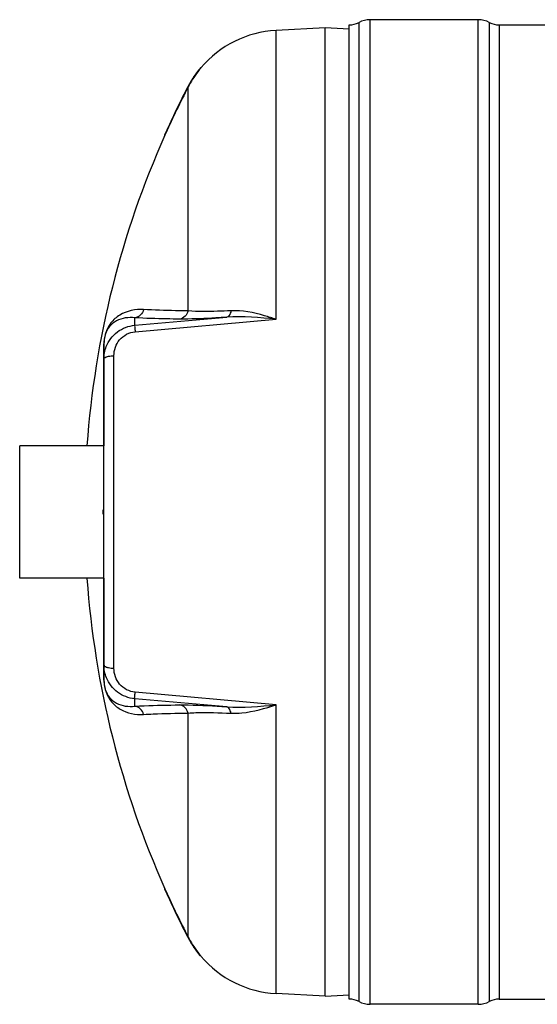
# Model space of a CAD drawing. Header units: millimetres. Extents: x 0 to 297, y 0 to 210.
# Tile 3 of 28: x 30 to 55, y 64 to 111. Entities that reach past the tile are written whole.
import ezdxf

# ---------------------------------------------------------------- set-up
doc = ezdxf.new("R2010")
doc.units = ezdxf.units.MM
doc.header["$LTSCALE"] = 16.335
doc.layers.get('0').update_dxf_attribs({"linetype": 'CONTINUOUS'})
doc.layers.add('08_SURFACES', color=7, linetype='CONTINUOUS')
doc.layers.add('AXES_REF', color=7, linetype='CONTINUOUS')

msp = doc.modelspace()

# ---------------------------------------------------------------- linework, layer by layer
at = {"color": 7, "linetype": 'Continuous'}
for p, q in [((44.862, 110.444), (42.536, 110.322)), ((44.862, 64.444), (44.862, 110.444)), ((46.002, 110.384), (44.862, 110.444)), ((46.002, 64.304), (46.002, 110.584)), ((52.131, 110.834), (47.002, 110.834)), ((53.131, 110.584), (148.913, 110.584)), ((34.362, 95.438), (34.362, 95.43)), ((34.362, 79.452), (34.362, 95.43)), ((34.322, 87.344), (34.322, 87.544)), ((34.362, 87.544), (34.322, 87.544)), ((34.362, 87.344), (34.322, 87.344)), ((44.862, 64.444), (42.536, 64.566)), ((44.862, 64.444), (45.999, 64.503)), ((53.131, 64.304), (148.913, 64.304)), ((52.131, 64.054), (47.002, 64.054))]:
    msp.add_line(p, q, dxfattribs=at)
at = {"color": 9, "linetype": 'Continuous'}
for p, q in [((46.473, 64.186), (46.473, 110.701)), ((47.002, 64.054), (47.002, 110.834)), ((52.131, 64.054), (52.131, 110.834)), ((52.661, 64.186), (52.661, 110.701)), ((53.131, 110.584), (53.131, 64.304)), ((42.536, 96.598), (42.536, 110.322)), ((35.823, 96.316), (40.194, 96.695)), ((35.823, 96.316), (35.823, 96.674)), ((35.84, 96.008), (42.536, 96.598)), ((34.352, 95.34), (34.352, 90.594)), ((34.836, 80.017), (34.836, 94.87)), ((34.352, 84.294), (34.352, 79.547)), ((42.536, 78.289), (35.84, 78.88)), ((35.823, 78.214), (35.823, 78.572)), ((40.194, 78.193), (35.823, 78.572)), ((42.536, 64.566), (42.536, 78.289))]:
    msp.add_line(p, q, dxfattribs=at)
for points in [[(34.352, 95.34), (34.354, 95.35), (34.356, 95.36), (34.358, 95.37), (34.359, 95.38), (34.36, 95.39), (34.361, 95.4), (34.362, 95.41), (34.362, 95.42), (34.362, 95.43)], [(34.352, 79.547), (34.354, 79.537), (34.356, 79.527), (34.358, 79.517), (34.359, 79.507), (34.36, 79.497), (34.361, 79.487), (34.362, 79.477), (34.362, 79.467), (34.362, 79.457)]]:
    msp.add_lwpolyline(points, dxfattribs=at)
at = {"color": 7, "linetype": 'Continuous'}
for centre, radius, start, end in [((46.002, 111.584), 1, 270, 298.0725), ((47.002, 109.709), 1.125, 90, 118.0725), ((52.131, 109.709), 1.125, 61.9275, 90), ((53.131, 111.584), 1, 241.9275, 270), ((42.797, 105.329), 5, 93, 139.9831), ((42.797, 69.559), 5, 220.0169, 267), ((46.002, 63.304), 1, 61.9275, 90), ((47.002, 65.179), 1.125, 241.9275, 270), ((52.131, 65.179), 1.125, 270, 298.0725), ((53.131, 63.304), 1, 90, 118.0725)]:
    msp.add_arc(centre, radius, start, end, dxfattribs=at)
at = {"color": 9, "linetype": 'Continuous'}
for centre, radius, start, end in [((36.804, 95.341), 2.452, 179.3072, 179.772), ((36.882, 95.34), 2.53, 179.7711, 180.0005), ((36.719, 79.545), 2.368, 179.9594, 183.5493), ((36.602, 79.54), 2.25, 183.5913, 183.8978)]:
    msp.add_arc(centre, radius, start, end, dxfattribs=at)
for points, knots in [([(36.247, 97.062), (35.859, 97.086), (35.249, 96.959), (34.517, 96.329), (34.356, 95.739), (34.352, 95.37)], [0, 0, 0, 0, 0.410856, 0.610304, 1, 1, 1, 1]), ([(38.357, 96.998), (38.156, 96.999), (37.452, 97.009), (36.748, 97.03), (36.247, 97.062)], [0, 0, 0, 0, 0.286502, 1, 1, 1, 1]), ([(40.391, 97.004), (40.177, 96.994), (39.5, 96.968), (38.82, 96.956), (38.357, 96.998)], [0, 0, 0, 0, 0.31546, 1, 1, 1, 1]), ([(40.391, 97.004), (40.385, 96.964), (40.359, 96.846), (40.278, 96.708), (40.194, 96.695)], [0, 0, 0, 0, 0.324564, 1, 1, 1, 1]), ([(42.536, 96.598), (42.354, 96.659), (41.66, 96.877), (40.928, 97.03), (40.391, 97.004)], [0, 0, 0, 0, 0.262606, 1, 1, 1, 1]), ([(35.823, 96.674), (35.53, 96.706), (35.069, 96.639), (34.482, 96.19), (34.363, 95.727), (34.362, 95.438)], [0, 0, 0, 0, 0.407482, 0.599888, 1, 1, 1, 1]), ([(37.957, 96.609), (37.753, 96.611), (37.041, 96.62), (36.329, 96.642), (35.823, 96.674)], [0, 0, 0, 0, 0.286499, 1, 1, 1, 1]), ([(40.194, 96.695), (39.96, 96.68), (39.215, 96.638), (38.469, 96.605), (37.957, 96.609)], [0, 0, 0, 0, 0.314012, 1, 1, 1, 1]), ([(34.474, 95.301), (34.58, 95.571), (34.95, 96.068), (35.53, 96.29), (35.823, 96.316)], [0, 0, 0, 0, 0.496941, 1, 1, 1, 1]), ([(34.836, 94.87), (34.836, 95.137), (35.027, 95.699), (35.565, 95.984), (35.84, 96.008)], [0, 0, 0, 0, 0.491863, 1, 1, 1, 1]), ([(35.823, 96.316), (35.812, 96.288), (35.839, 96.18), (35.834, 96.08), (35.84, 96.008)], [0, 0, 0, 0, 0.292106, 1, 1, 1, 1]), ([(34.362, 94.705), (34.362, 94.718), (34.374, 94.748), (34.398, 94.767), (34.411, 94.777)], [0, 0, 0, 0, 0.432743, 1, 1, 1, 1]), ([(34.411, 94.777), (34.424, 94.785), (34.452, 94.801), (34.483, 94.813), (34.499, 94.819)], [0, 0, 0, 0, 0.45949, 1, 1, 1, 1]), ([(34.499, 94.819), (34.523, 94.827), (34.633, 94.858), (34.747, 94.869), (34.836, 94.87)], [0, 0, 0, 0, 0.217816, 1, 1, 1, 1]), ([(34.362, 80.182), (34.362, 80.169), (34.374, 80.14), (34.398, 80.12), (34.411, 80.111)], [0, 0, 0, 0, 0.432744, 1, 1, 1, 1]), ([(34.411, 80.111), (34.424, 80.102), (34.452, 80.086), (34.483, 80.074), (34.499, 80.069)], [0, 0, 0, 0, 0.459491, 1, 1, 1, 1]), ([(34.499, 80.069), (34.523, 80.06), (34.633, 80.03), (34.747, 80.019), (34.836, 80.017)], [0, 0, 0, 0, 0.217816, 1, 1, 1, 1]), ([(35.84, 78.88), (35.566, 78.904), (35.027, 79.188), (34.836, 79.75), (34.836, 80.017)], [0, 0, 0, 0, 0.508115, 1, 1, 1, 1]), ([(35.823, 78.572), (35.533, 78.597), (34.96, 78.814), (34.591, 79.3), (34.483, 79.566)], [0, 0, 0, 0, 0.503033, 1, 1, 1, 1]), ([(34.357, 79.387), (34.38, 79.046), (34.564, 78.504), (35.276, 77.922), (35.869, 77.802), (36.247, 77.826)], [0, 0, 0, 0, 0.378399, 0.580214, 1, 1, 1, 1]), ([(34.362, 79.452), (34.363, 79.162), (34.481, 78.698), (35.069, 78.248), (35.53, 78.181), (35.823, 78.214)], [0, 0, 0, 0, 0.400553, 0.592835, 1, 1, 1, 1]), ([(35.823, 78.572), (35.812, 78.6), (35.839, 78.707), (35.834, 78.807), (35.84, 78.88)], [0, 0, 0, 0, 0.292106, 1, 1, 1, 1]), ([(35.823, 78.214), (35.974, 78.223), (36.685, 78.26), (37.397, 78.274), (37.957, 78.279)], [0, 0, 0, 0, 0.213231, 1, 1, 1, 1]), ([(37.957, 78.279), (38.093, 78.28), (38.839, 78.272), (39.585, 78.231), (40.194, 78.193)], [0, 0, 0, 0, 0.182409, 1, 1, 1, 1]), ([(40.391, 77.883), (40.385, 77.924), (40.359, 78.041), (40.278, 78.179), (40.194, 78.193)], [0, 0, 0, 0, 0.324564, 1, 1, 1, 1]), ([(40.391, 77.883), (40.564, 77.875), (41.297, 77.907), (42.008, 78.111), (42.536, 78.289)], [0, 0, 0, 0, 0.237356, 1, 1, 1, 1]), ([(36.247, 77.826), (36.397, 77.835), (37.1, 77.872), (37.804, 77.885), (38.357, 77.89)], [0, 0, 0, 0, 0.213226, 1, 1, 1, 1]), ([(38.357, 77.89), (38.48, 77.901), (39.158, 77.935), (39.837, 77.91), (40.391, 77.883)], [0, 0, 0, 0, 0.181577, 1, 1, 1, 1])]:
    msp.add_open_spline(points, degree=3, knots=knots, dxfattribs=at)
for points in [[(36.247, 97.062), (36.206, 96.875), (36.013, 96.693), (35.823, 96.674)], [(38.357, 96.998), (38.32, 96.815), (38.142, 96.629), (37.957, 96.609)], [(42.536, 96.598), (41.76, 96.688), (40.973, 96.753), (40.194, 96.695)], [(34.362, 94.705), (34.362, 94.907), (34.401, 95.113), (34.474, 95.301)], [(34.483, 79.566), (34.404, 79.76), (34.362, 79.973), (34.362, 80.182)], [(36.247, 77.826), (36.206, 78.013), (36.013, 78.195), (35.823, 78.214)], [(38.357, 77.89), (38.32, 78.072), (38.142, 78.259), (37.957, 78.279)], [(40.194, 78.193), (40.973, 78.135), (41.76, 78.2), (42.536, 78.289)]]:
    msp.add_open_spline(points, degree=3, dxfattribs=at)
at = {"layer": '08_SURFACES', "color": 7, "linetype": 'Continuous'}
for p, q in [((38.937, 108.537), (38.907, 108.501)), ((38.968, 108.544), (38.942, 108.544)), ((38.916, 108.512), (38.907, 108.501)), ((37.236, 105.345), (37.235, 105.344)), ((37.257, 105.344), (37.235, 105.344)), ((37.28, 105.444), (37.239, 105.352)), ((37.258, 105.346), (37.302, 105.444)), ((37.288, 105.413), (37.295, 105.428)), ((37.295, 105.428), (37.302, 105.444)), ((37.235, 69.544), (37.236, 69.541)), ((37.257, 69.544), (37.235, 69.544)), ((37.24, 69.534), (37.28, 69.444)), ((37.302, 69.444), (37.258, 69.542)), ((37.276, 69.502), (37.266, 69.523)), ((38.963, 66.35), (38.916, 66.408)), ((38.968, 66.344), (38.942, 66.344))]:
    msp.add_line(p, q, dxfattribs=at)
at = {"layer": '08_SURFACES', "color": 9, "linetype": 'Continuous'}
for p, q in [((38.861, 108.444), (38.887, 108.444)), ((38.357, 96.998), (38.357, 107.627)), ((37.28, 105.444), (37.302, 105.444)), ((38.357, 67.26), (38.357, 77.89)), ((37.28, 69.444), (37.302, 69.444)), ((38.861, 66.444), (38.887, 66.444))]:
    msp.add_line(p, q, dxfattribs=at)
at = {"layer": '08_SURFACES', "color": 7, "linetype": 'Continuous'}
for points in [[(38.94, 108.541), (38.931, 108.53), (38.924, 108.522)], [(38.942, 108.544), (38.942, 108.543), (38.94, 108.541)], [(37.241, 105.356), (37.238, 105.349), (37.236, 105.345)], [(37.28, 105.444), (37.272, 105.426), (37.264, 105.408), (37.257, 105.393), (37.251, 105.378), (37.245, 105.366)], [(37.257, 105.344), (37.257, 105.344), (37.258, 105.346)], [(37.26, 105.35), (37.263, 105.356), (37.266, 105.364)], [(37.271, 105.374), (37.276, 105.386), (37.282, 105.399), (37.288, 105.413)], [(37.236, 69.541), (37.238, 69.538), (37.241, 69.531)], [(37.245, 69.521), (37.251, 69.509), (37.257, 69.495), (37.264, 69.479)], [(37.258, 69.541), (37.257, 69.543), (37.257, 69.544)], [(37.264, 69.479), (37.272, 69.462), (37.28, 69.444)], [(37.302, 69.444), (37.295, 69.459), (37.288, 69.474), (37.282, 69.488), (37.276, 69.502)]]:
    msp.add_lwpolyline(points, dxfattribs=at)
for centre, radius, start, end in [((42.805, 105.323), 5.01, 141.4697, 151.3774), ((42.797, 105.328), 5.02, 146.5003, 148.1843), ((42.797, 105.329), 5.02, 146.1065, 146.5002), ((42.797, 105.329), 5.019, 144.6281, 146.1065), ((42.798, 105.328), 5.021, 144.1711, 144.6281), ((42.799, 105.327), 5.022, 142.5148, 144.1711), ((42.797, 105.329), 5.019, 141.9707, 142.5147), ((42.795, 105.33), 5.017, 141.6419, 141.9707), ((77.342, 87.444), 43.92, 152.6282, 155.8054), ((77.342, 87.444), 43.9, 152.6282, 155.7937), ((42.795, 105.33), 5.017, 152.4483, 152.6282), ((42.798, 105.328), 5.02, 150.8435, 152.4482), ((42.797, 105.329), 4.999, 151.3864, 152.6281), ((42.799, 105.327), 5.022, 150.3671, 150.8436), ((42.798, 105.328), 5.021, 148.7001, 150.3671), ((42.797, 105.329), 5.019, 148.1844, 148.6999), ((77.342, 87.444), 43.9, 155.9368, 175.8849), ((77.342, 87.444), 43.9, 184.1151, 204.0632), ((77.342, 87.444), 43.92, 204.1946, 207.3718), ((77.342, 87.444), 43.9, 204.2063, 207.3718), ((42.795, 69.558), 5.017, 207.3718, 207.5516), ((42.798, 69.559), 5.02, 207.5518, 209.1566), ((42.797, 69.559), 4.999, 207.3719, 208.6136), ((42.805, 69.564), 5.01, 208.6226, 218.5303), ((42.799, 69.56), 5.022, 209.1565, 209.6329), ((42.798, 69.559), 5.021, 209.6328, 211.2999), ((42.797, 69.558), 5.019, 211.3001, 211.8157), ((42.797, 69.559), 5.02, 211.8158, 213.4997), ((42.797, 69.559), 5.02, 213.4997, 213.8936), ((42.797, 69.559), 5.019, 213.8936, 215.372), ((42.798, 69.56), 5.021, 215.372, 215.8288), ((42.799, 69.56), 5.022, 215.8288, 217.4853), ((42.797, 69.558), 5.019, 217.4854, 218.0293), ((42.795, 69.557), 5.017, 218.0293, 218.3581), ((42.098, 69.002), 4.106, 218.5461, 218.7821), ((43.417, 70.062), 5.798, 218.7864, 219.0762)]:
    msp.add_arc(centre, radius, start, end, dxfattribs=at)
msp.add_open_spline([(38.887, 108.444), (38.912, 108.475), (38.989, 108.569), (38.963, 108.538)], degree=3, dxfattribs=at)
for points, knots in [([(38.907, 108.501), (38.9, 108.492), (38.884, 108.473), (38.869, 108.454), (38.861, 108.444)], [0, 0, 0, 0, 0.488243, 1, 1, 1, 1]), ([(38.861, 66.444), (38.884, 66.415), (38.886, 66.412), (38.939, 66.348), (38.937, 66.35)], [0, 0, 0, 0, 0.924598, 1, 1, 1, 1])]:
    msp.add_open_spline(points, degree=3, knots=knots, dxfattribs=at)
at = {"layer": 'AXES_REF', "color": 7, "linetype": 'Continuous'}
for p, q in [((30.362, 84.294), (30.362, 90.594)), ((34.362, 90.594), (30.362, 90.594)), ((34.362, 84.294), (30.362, 84.294))]:
    msp.add_line(p, q, dxfattribs=at)

doc.saveas('drawing.dxf')
